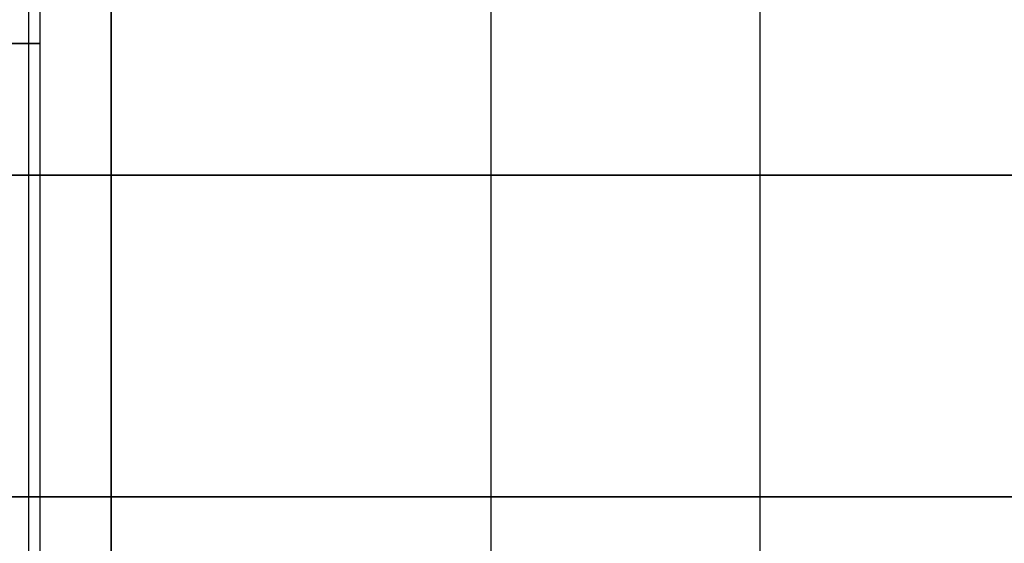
# Model space of a CAD drawing. Header units: millimetres. Extents: x -105 to 152, y -114 to 65.
# Tile 160 of 256: x 123.911 to 125.593, y -95.879 to -94.984. Entities that reach past the tile are written whole.
import ezdxf

# ---------------------------------------------------------------- set-up
doc = ezdxf.new("R2010")
doc.units = ezdxf.units.MM
doc.layers.add('Layer 01', color=18, linetype='Continuous', true_color=0x000000)

msp = doc.modelspace()

# ---------------------------------------------------------------- linework, layer by layer
at = {"layer": 'Layer 01'}
for p, q in [((123.946, -96.7, 24.06), (123.946, -93.35, 24.06)), ((123.946, -96.7, 12.94), (123.946, -93.35, 12.94)), ((124.0676, -110.2, 18.0403), (124.0676, -93.7, 18.0403)), ((124.7164, -110.2, 19.6085), (124.7164, -93.7, 19.6085)), ((125.176, -96.7, 19.75), (125.176, -93.8, 19.75)), ((125.176, -96.7, 17.25), (125.176, -93.8, 17.25))]:
    msp.add_line(p, q, dxfattribs=at)
at = {"layer": 'Layer 01', "extrusion": (0, 1, 0)}
for centre, radius, start, end in [((-123.146, 24.06, -95.025), 0.8, 90, 270), ((-123.146, 12.94, -95.025), 0.8, 90, 270), ((-118.576, 18.5, -95.25), 11.25, 90, 270), ((-125.176, 18.5, -95.25), 1.25, 0, 180), ((-125.176, 18.5, -95.25), 1.25, 180, 0)]:
    msp.add_arc(centre, radius, start, end, dxfattribs=at)
at = {"layer": 'Layer 01', "extrusion": (1.07998e-16, -1, 3.78956e-15)}
msp.add_arc((118.576, 18.5, 95.8), 11.25, 270, 90, dxfattribs=at)
at = {"layer": 'Layer 01'}
for points in [[(124.0676, -93.7, 18.0403), (124.0676, -101.95, 18.0403), (124.0676, -110.2, 18.0403)], [(123.926, -93.8, 18.5), (123.926, -95.25, 18.5), (123.926, -96.7, 18.5)]]:
    msp.add_open_spline(points, degree=2, dxfattribs=at)

doc.saveas('drawing.dxf')
